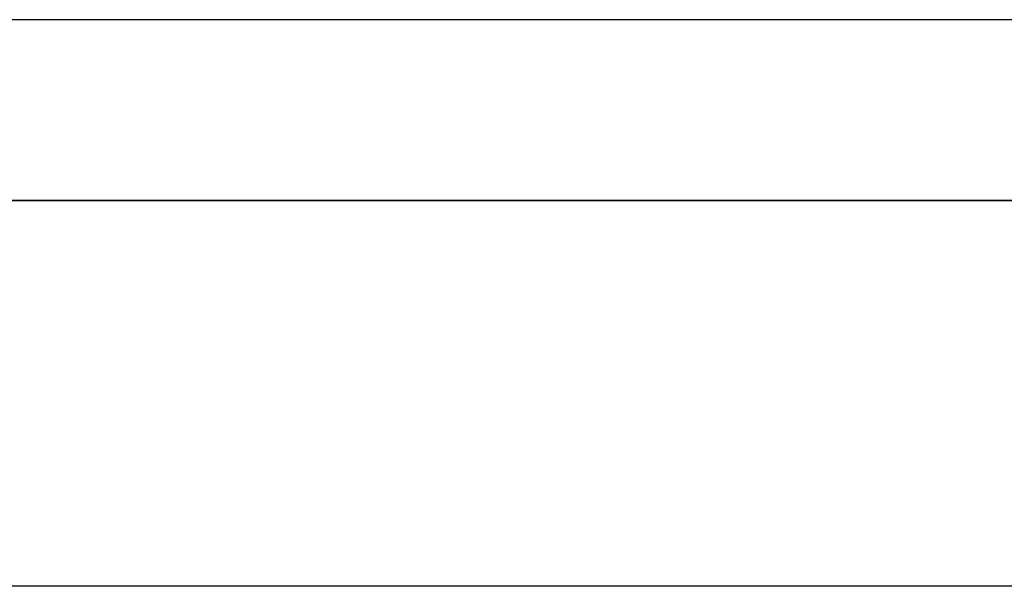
# Model space of a CAD drawing. Header units: metres. Extents: x 391.1 to 427.5, y 12.8 to 28.4.
# Tile 139 of 189: x 406.424 to 407.242, y 27.76 to 28.23. Entities that reach past the tile are written whole.
import ezdxf

# ---------------------------------------------------------------- set-up
doc = ezdxf.new("R2010")
doc.units = ezdxf.units.M
doc.layers.add('01_SUELOS', color=7, linetype='Continuous', lineweight=25, true_color=0x007f00)
doc.layers.add('A-WALL-____-MCUT', color=7, linetype='Continuous', lineweight=25)
doc.layers.add('A-WALL-____-OTLN', color=7, linetype='Continuous', lineweight=25)

# ---------------------------------------------------------------- blocks, each defined once
blk = doc.blocks.new('Family - Evans PA-152288-03_CLI_AIRE_P0A')
at = {"layer": 'A-WALL-____-MCUT', "color": 253, "true_color": 0xaaaaaa}
blk.add_line((3.00106, 0.05), (0, 0.05), dxfattribs=at)
at = {"layer": 'A-WALL-____-OTLN', "color": 253, "true_color": 0xaaaaaa}
blk.add_line((3.00106, 0.05), (0, 0.05), dxfattribs=at)
blk = doc.blocks.new('Family - Evans PA-152339-03_CLI_AIRE_P0A')
at = {"layer": 'A-WALL-____-MCUT', "color": 253, "true_color": 0xaaaaaa}
for p, q in [((10.17106, 0.15), (0, 0.15)), ((0, 0), (10.17106, 0))]:
    blk.add_line(p, q, dxfattribs=at)
at = {"layer": 'A-WALL-____-OTLN', "color": 253, "true_color": 0xaaaaaa}
for p, q in [((10.17106, 0.15), (0, 0.15)), ((0, 0), (10.17106, 0))]:
    blk.add_line(p, q, dxfattribs=at)
at = {"layer": 'A-WALL-____-OTLN', "color": 253, "lineweight": 18, "true_color": 0xaaaaaa}
blk.add_line((0, 0), (10.17106, 0), dxfattribs=at)
blk = doc.blocks.new('Family - LONDR55-XX_ZZ-ARQ-CAA-M3D-Londres55-152374-03_CLI_AIRE_P0A')
at = {"layer": '01_SUELOS', "color": 9, "true_color": 0xaad4aa}
for p, q in [((9.46832, 2.15436), (1.8984, 2.15436)), ((1.8984, 2.15436), (9.46832, 2.15436))]:
    blk.add_line(p, q, dxfattribs=at)
blk = doc.blocks.new('LONDR55-XX_ZZ-ARQ-CAA-M3D-Londres55_ifc-1-03_CLI_AIRE_P0A')
at = {"layer": '01_SUELOS', "color": 253, "lineweight": 18, "true_color": 0xaaaaaa}
blk.add_blockref('Family - LONDR55-XX_ZZ-ARQ-CAA-M3D-Londres55-152374-03_CLI_AIRE_P0A', (401.35874, 25.92572), dxfattribs=at)
at = {"layer": 'A-WALL-____-OTLN', "color": 253, "lineweight": 18, "true_color": 0xaaaaaa, "rotation": 180}
blk.add_blockref('Family - Evans PA-152339-03_CLI_AIRE_P0A', (415.94693, 28.23009), dxfattribs=at)
at = {"layer": 'A-WALL-____-OTLN', "color": 253, "lineweight": 18, "true_color": 0xaaaaaa}
blk.add_blockref('Family - Evans PA-152288-03_CLI_AIRE_P0A', (405.77587, 27.70959), dxfattribs=at)

msp = doc.modelspace()

# ---------------------------------------------------------------- block references
at = {"lineweight": 5}
msp.add_blockref('LONDR55-XX_ZZ-ARQ-CAA-M3D-Londres55_ifc-1-03_CLI_AIRE_P0A', (0, 0), dxfattribs=at)

doc.saveas('drawing.dxf')
